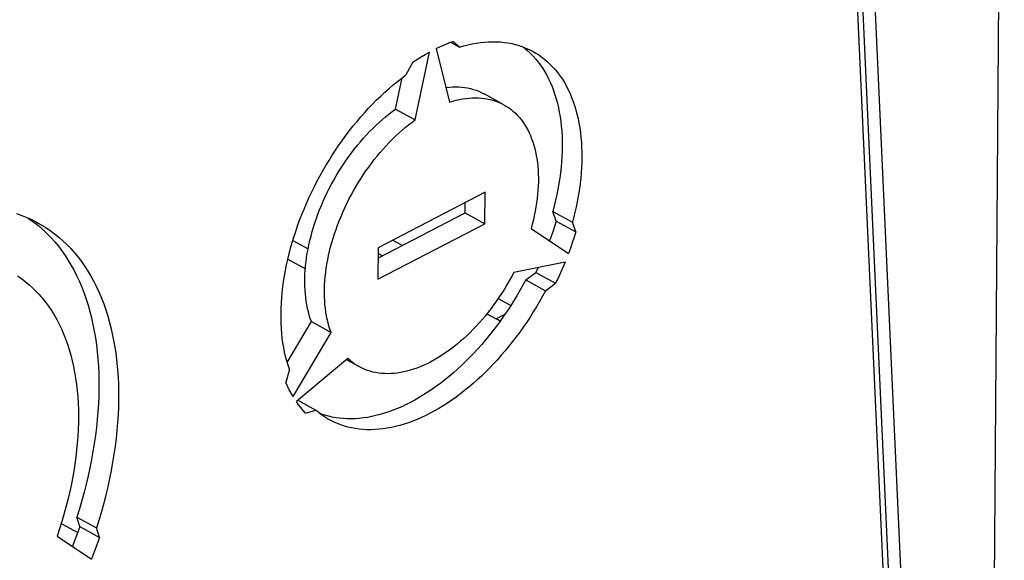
# Model space of a CAD drawing. Extents: x 0 to 420, y 0 to 297.
# Tile 48 of 51: x 390.05 to 395.31, y 92.22 to 95.11. Entities that reach past the tile are written whole.
import ezdxf

# ---------------------------------------------------------------- set-up
doc = ezdxf.new("R2010")
doc.units = 0
doc.header["$LTSCALE"] = 23.1
doc.layers.get('0').update_dxf_attribs({"linetype": 'CONTINUOUS'})
doc.layers.add('DATUM_AXIS', color=7, linetype='CONTINUOUS')

msp = doc.modelspace()

# ---------------------------------------------------------------- linework, layer by layer
at = {"color": 7, "linetype": 'CONTINUOUS'}
for p, q in [((395.2455, 89.9819), (395.3139, 99.1022)), ((394.7496, 90.3458), (394.4031, 97.9594)), ((394.8481, 90.2694), (394.5016, 97.8831)), ((391.5117, 93.932), (391.5933, 93.8868)), ((392.0454, 93.9333), (392.0972, 93.9047)), ((392.6095, 93.6213), (392.6768, 93.5841))]:
    msp.add_line(p, q, dxfattribs=at)
at = {"color": 9, "linetype": 'CONTINUOUS'}
for p, q in [((394.4316, 97.9218), (394.7781, 90.3081)), ((392.645, 93.5362), (392.5988, 93.5122))]:
    msp.add_line(p, q, dxfattribs=at)
at = {"layer": 'DATUM_AXIS', "color": 7, "linetype": 'CONTINUOUS'}
for p, q in [((392.3549, 94.9915), (392.4021, 94.9654)), ((392.4021, 94.9654), (392.3667, 94.996)), ((392.1656, 94.5756), (392.2418, 94.9389)), ((392.2775, 94.9575), (392.3488, 94.6708)), ((392.1524, 94.8846), (392.1163, 94.8168)), ((392.0607, 94.6336), (392.0958, 94.8015)), ((392.6394, 94.6568), (392.5345, 94.7148)), ((392.0607, 94.6336), (392.1656, 94.5756)), ((392.5386, 94.1897), (391.967, 93.8926)), ((392.5374, 94.0209), (392.5386, 94.1897)), ((392.4324, 94.0789), (392.4329, 94.1347)), ((392.9014, 94.087), (393.0063, 94.0289)), ((392.9191, 94.0353), (392.9014, 94.087)), ((391.9666, 93.8368), (392.4324, 94.0789)), ((392.4324, 94.0789), (392.5374, 94.0209)), ((392.9191, 94.0353), (393.0241, 93.9772)), ((391.9657, 93.7238), (392.5374, 94.0209)), ((392.7848, 93.995), (392.9845, 93.8617)), ((393.0241, 93.9772), (393.0063, 94.0289)), ((391.967, 93.8926), (391.9657, 93.7238)), ((391.4848, 93.8317), (391.5785, 93.7799)), ((391.9668, 93.8618), (391.99, 93.8489)), ((392.9663, 93.8159), (392.6918, 93.76)), ((392.8229, 93.7867), (392.8103, 93.7603)), ((392.7563, 93.7203), (392.8103, 93.7603)), ((392.7563, 93.7203), (392.8612, 93.6623)), ((392.8103, 93.7603), (392.9152, 93.7023)), ((392.8612, 93.6623), (392.9152, 93.7023)), ((392.5492, 93.5396), (392.5988, 93.5122)), ((392.6202, 93.5007), (392.5988, 93.5122)), ((391.4816, 93.2792), (391.611, 93.4974)), ((391.611, 93.4974), (391.7159, 93.4394)), ((391.5127, 93.0968), (391.7159, 93.4394)), ((391.8061, 93.2996), (391.5303, 93.0695)), ((391.865, 93.2567), (391.7986, 93.2934)), ((391.4933, 93.2425), (391.4746, 93.1719)), ((391.5391, 93.0769), (391.634, 93.0244)), ((391.5801, 93.0083), (391.634, 93.0244)), ((390.3572, 92.4527), (390.4621, 92.3946)), ((390.3729, 92.4013), (390.3572, 92.4527)), ((390.2522, 92.3508), (390.436, 92.2281)), ((390.3729, 92.4013), (390.4778, 92.3433)), ((390.4778, 92.3433), (390.4621, 92.3946))]:
    msp.add_line(p, q, dxfattribs=at)
at = {"layer": 'DATUM_AXIS', "color": 9, "linetype": 'CONTINUOUS'}
msp.add_line((390.2739, 92.4179), (390.3617, 92.3693), dxfattribs=at)
at = {"layer": 'DATUM_AXIS', "color": 7, "linetype": 'CONTINUOUS'}
for points in [[(392.2775, 94.9575), (392.2999, 94.9682), (392.3222, 94.9782), (392.3445, 94.9875), (392.3667, 94.996)], [(392.4021, 94.9654), (392.4249, 94.972), (392.4476, 94.9777), (392.47, 94.9826), (392.4923, 94.9866), (392.5144, 94.9898), (392.5363, 94.9921), (392.558, 94.9935), (392.5794, 94.9941), (392.6005, 94.9938), (392.6213, 94.9926), (392.6418, 94.9905), (392.662, 94.9876), (392.6819, 94.9839), (392.7014, 94.9792), (392.7205, 94.9737), (392.7392, 94.9674), (392.7575, 94.9602), (392.7754, 94.9521), (392.7928, 94.9433), (392.7967, 94.9412)], [(392.1524, 94.8846), (392.1747, 94.8992), (392.197, 94.9131), (392.2194, 94.9264), (392.2418, 94.9389)], [(392.742, 94.9663), (392.753, 94.9577), (392.768, 94.9448), (392.7826, 94.9311), (392.7966, 94.9166), (392.81, 94.9014), (392.8229, 94.8854), (392.8352, 94.8687), (392.847, 94.8513), (392.8581, 94.8332), (392.8687, 94.8144), (392.8787, 94.795), (392.888, 94.7749), (392.8967, 94.7541), (392.9048, 94.7327), (392.9123, 94.7108), (392.9191, 94.6882), (392.9253, 94.6651), (392.9308, 94.6414), (392.9357, 94.6172), (392.9399, 94.5926), (392.9435, 94.5674), (392.9463, 94.5417), (392.9485, 94.5156), (392.9501, 94.4891), (392.9509, 94.4622), (392.9511, 94.435), (392.9506, 94.4073), (392.9495, 94.3794), (392.9477, 94.3511), (392.9452, 94.3226), (392.942, 94.2938), (392.9382, 94.2647), (392.9337, 94.2355), (392.9285, 94.206), (392.9227, 94.1765), (392.9162, 94.1467), (392.9091, 94.1169), (392.9014, 94.087)], [(392.7967, 94.9412), (392.8098, 94.9336), (392.8263, 94.9231), (392.8424, 94.9118), (392.8579, 94.8996), (392.873, 94.8867), (392.8875, 94.873), (392.9015, 94.8586), (392.9149, 94.8434), (392.9278, 94.8274), (392.9402, 94.8107), (392.9519, 94.7933), (392.9631, 94.7752), (392.9736, 94.7564), (392.9836, 94.7369), (392.9929, 94.7168), (393.0017, 94.6961), (393.0098, 94.6747), (393.0172, 94.6527), (393.0241, 94.6302), (393.0302, 94.6071), (393.0358, 94.5834), (393.0406, 94.5592), (393.0448, 94.5345), (393.0484, 94.5093), (393.0513, 94.4837), (393.0535, 94.4576), (393.055, 94.4311), (393.0559, 94.4042), (393.0561, 94.3769), (393.0556, 94.3493), (393.0544, 94.3213), (393.0526, 94.2931), (393.0501, 94.2645), (393.0469, 94.2357), (393.0431, 94.2067), (393.0386, 94.1774), (393.0334, 94.148), (393.0276, 94.1184), (393.0212, 94.0887), (393.0141, 94.0588), (393.0063, 94.0289)], [(391.4933, 93.2425), (391.4859, 93.2646), (391.4792, 93.2872), (391.4731, 93.3105), (391.4677, 93.3342), (391.463, 93.3585), (391.4589, 93.3833), (391.4554, 93.4085), (391.4527, 93.4343), (391.4506, 93.4604), (391.4492, 93.487), (391.4484, 93.514), (391.4484, 93.5413), (391.449, 93.569), (391.4502, 93.597), (391.4522, 93.6253), (391.4548, 93.6539), (391.4581, 93.6828), (391.462, 93.7118), (391.4666, 93.7411), (391.4719, 93.7706), (391.4778, 93.8002), (391.4844, 93.8299), (391.4916, 93.8598), (391.4995, 93.8897), (391.508, 93.9197), (391.5171, 93.9497), (391.5268, 93.9798), (391.5371, 94.0098), (391.5481, 94.0397), (391.5596, 94.0696), (391.5717, 94.0994), (391.5844, 94.1291), (391.5976, 94.1587), (391.6114, 94.188), (391.6257, 94.2172), (391.6405, 94.2462), (391.6559, 94.2749), (391.6717, 94.3033), (391.6881, 94.3315), (391.7049, 94.3593), (391.7222, 94.3868), (391.7399, 94.4139), (391.758, 94.4407), (391.7766, 94.4671), (391.7956, 94.493), (391.8149, 94.5185), (391.8346, 94.5435), (391.8547, 94.568), (391.8751, 94.592), (391.8958, 94.6155), (391.9168, 94.6384), (391.9381, 94.6607), (391.9596, 94.6825), (391.9814, 94.7036), (392.0034, 94.7242), (392.0257, 94.7441), (392.0481, 94.7633), (392.0707, 94.7818), (392.0934, 94.7997), (392.1163, 94.8168)], [(392.3294, 94.7488), (392.3314, 94.7491), (392.3485, 94.7509), (392.3653, 94.7521), (392.3819, 94.7524), (392.3983, 94.7521), (392.4144, 94.751), (392.4303, 94.7491), (392.4459, 94.7466), (392.4611, 94.7433), (392.4761, 94.7392), (392.4907, 94.7345), (392.505, 94.729), (392.5189, 94.7228), (392.5325, 94.7159), (392.5345, 94.7148)], [(392.3488, 94.6708), (392.3666, 94.6763), (392.3842, 94.6811), (392.4018, 94.6851), (392.4191, 94.6885), (392.4364, 94.691), (392.4534, 94.6929), (392.4702, 94.694), (392.4868, 94.6944), (392.5032, 94.694), (392.5194, 94.6929), (392.5352, 94.6911), (392.5508, 94.6885), (392.5661, 94.6852), (392.581, 94.6812), (392.5957, 94.6764), (392.61, 94.6709), (392.6239, 94.6647), (392.6374, 94.6578)], [(391.611, 93.4974), (391.605, 93.5143), (391.5996, 93.5317), (391.5946, 93.5496), (391.5903, 93.568), (391.5865, 93.5868), (391.5833, 93.606), (391.5806, 93.6257), (391.5785, 93.6457), (391.577, 93.6661), (391.576, 93.6868), (391.5756, 93.7079), (391.5758, 93.7293), (391.5766, 93.7509), (391.5779, 93.7729), (391.5798, 93.7951), (391.5822, 93.8175), (391.5853, 93.84), (391.5889, 93.8628), (391.593, 93.8857), (391.5977, 93.9088), (391.603, 93.9319), (391.6088, 93.9552), (391.6152, 93.9785), (391.622, 94.0018), (391.6294, 94.0252), (391.6374, 94.0485), (391.6458, 94.0718), (391.6547, 94.0951), (391.6642, 94.1182), (391.6741, 94.1413), (391.6845, 94.1642), (391.6953, 94.187), (391.7066, 94.2096), (391.7184, 94.232), (391.7306, 94.2543), (391.7431, 94.2762), (391.7561, 94.2979), (391.7695, 94.3193), (391.7833, 94.3404), (391.7974, 94.3612), (391.8119, 94.3817), (391.8267, 94.4017), (391.8419, 94.4214), (391.8573, 94.4407), (391.8731, 94.4595), (391.8891, 94.4779), (391.9054, 94.4959), (391.9219, 94.5133), (391.9386, 94.5303), (391.9555, 94.5467), (391.9727, 94.5626), (391.99, 94.578), (392.0075, 94.5928), (392.0251, 94.607), (392.0428, 94.6206), (392.0607, 94.6336)], [(392.6394, 94.6568), (392.6506, 94.6502), (392.6634, 94.6419), (392.6758, 94.6329), (392.6877, 94.6233), (392.6992, 94.6129), (392.7102, 94.6019), (392.7208, 94.5903), (392.731, 94.578), (392.7406, 94.5651), (392.7498, 94.5516), (392.7584, 94.5375), (392.7666, 94.5228), (392.7742, 94.5076), (392.7813, 94.4918), (392.7879, 94.4754), (392.7939, 94.4586), (392.7995, 94.4412), (392.8044, 94.4234), (392.8088, 94.4051), (392.8127, 94.3863), (392.8159, 94.3671), (392.8186, 94.3475), (392.8208, 94.3275), (392.8224, 94.3071), (392.8234, 94.2864), (392.8238, 94.2654), (392.8237, 94.244), (392.823, 94.2224), (392.8217, 94.2004), (392.8198, 94.1783), (392.8174, 94.1559), (392.8144, 94.1333), (392.8109, 94.1106), (392.8068, 94.0877), (392.8021, 94.0646), (392.7969, 94.0415), (392.7911, 94.0182), (392.7848, 93.995)], [(391.7159, 93.4394), (391.7099, 93.4563), (391.7045, 93.4737), (391.6996, 93.4916), (391.6952, 93.5099), (391.6914, 93.5287), (391.6882, 93.548), (391.6855, 93.5676), (391.6834, 93.5876), (391.6819, 93.608), (391.6809, 93.6288), (391.6805, 93.6499), (391.6807, 93.6712), (391.6815, 93.6929), (391.6828, 93.7148), (391.6847, 93.737), (391.6872, 93.7594), (391.6902, 93.782), (391.6938, 93.8048), (391.698, 93.8277), (391.7027, 93.8507), (391.7079, 93.8739), (391.7137, 93.8971), (391.7201, 93.9204), (391.727, 93.9438), (391.7344, 93.9671), (391.7423, 93.9905), (391.7507, 94.0138), (391.7597, 94.037), (391.7691, 94.0602), (391.779, 94.0832), (391.7894, 94.1062), (391.8003, 94.129), (391.8116, 94.1516), (391.8233, 94.174), (391.8355, 94.1962), (391.8481, 94.2182), (391.8611, 94.2399), (391.8745, 94.2613), (391.8882, 94.2824), (391.9024, 94.3032), (391.9169, 94.3236), (391.9317, 94.3437), (391.9468, 94.3634), (391.9623, 94.3826), (391.978, 94.4015), (391.994, 94.4199), (392.0103, 94.4378), (392.0268, 94.4553), (392.0435, 94.4722), (392.0605, 94.4887), (392.0776, 94.5046), (392.0949, 94.5199), (392.1124, 94.5347), (392.13, 94.549), (392.1478, 94.5626), (392.1656, 94.5756)], [(390.0356, 94.075), (390.063, 94.0654), (390.0898, 94.0546), (390.116, 94.0427), (390.1417, 94.0298), (390.1514, 94.0245)], [(390.0975, 94.0511), (390.1102, 94.0425), (390.1335, 94.0252)], [(392.9191, 94.0353), (392.91, 94.0064), (392.9004, 93.9775), (392.8902, 93.9486), (392.8831, 93.9294)], [(390.1335, 94.0252), (390.156, 94.007), (390.1779, 93.9877), (390.1992, 93.9673), (390.2197, 93.946), (390.2395, 93.9237), (390.2586, 93.9004), (390.2769, 93.8762), (390.2945, 93.851), (390.3114, 93.8249), (390.3274, 93.7979), (390.3427, 93.77), (390.3572, 93.7413), (390.3709, 93.7116), (390.3838, 93.6812), (390.3959, 93.6499), (390.4071, 93.6179), (390.4175, 93.585), (390.4271, 93.5514), (390.4358, 93.5171), (390.4436, 93.4821), (390.4506, 93.4464), (390.4567, 93.4101), (390.462, 93.3731), (390.4664, 93.3355), (390.4699, 93.2974), (390.4725, 93.2586), (390.4743, 93.2194), (390.4752, 93.1796), (390.4752, 93.1394), (390.4743, 93.0987), (390.4725, 93.0575), (390.4699, 93.016), (390.4664, 92.9741), (390.462, 92.9319), (390.4567, 92.8893), (390.4506, 92.8465), (390.4436, 92.8034), (390.4357, 92.76), (390.427, 92.7165), (390.4175, 92.6728), (390.4071, 92.6289), (390.3958, 92.585), (390.3838, 92.5409), (390.3709, 92.4968), (390.3572, 92.4527)], [(390.1514, 94.0245), (390.1668, 94.0157), (390.1913, 94.0006), (390.2152, 93.9844), (390.2384, 93.9672), (390.261, 93.9489), (390.2829, 93.9296), (390.3041, 93.9093), (390.3246, 93.888), (390.3444, 93.8657), (390.3635, 93.8424), (390.3819, 93.8182), (390.3995, 93.793), (390.4163, 93.7669), (390.4324, 93.7399), (390.4477, 93.712), (390.4622, 93.6832), (390.4759, 93.6536), (390.4887, 93.6231), (390.5008, 93.5919), (390.512, 93.5598), (390.5224, 93.527), (390.532, 93.4934), (390.5407, 93.4591), (390.5485, 93.4241), (390.5555, 93.3884), (390.5617, 93.3521), (390.5669, 93.3151), (390.5713, 93.2775), (390.5748, 93.2393), (390.5775, 93.2006), (390.5792, 93.1613), (390.5801, 93.1216), (390.5801, 93.0813), (390.5792, 93.0406), (390.5775, 92.9995), (390.5748, 92.958), (390.5713, 92.9161), (390.5669, 92.8738), (390.5617, 92.8313), (390.5555, 92.7884), (390.5485, 92.7453), (390.5407, 92.702), (390.532, 92.6585), (390.5224, 92.6148), (390.512, 92.5709), (390.5008, 92.5269), (390.4887, 92.4829), (390.4758, 92.4388), (390.4621, 92.3946)], [(393.0241, 93.9772), (393.015, 93.9483), (393.0053, 93.9194), (392.9952, 93.8906), (392.9845, 93.8617)], [(392.9663, 93.8159), (392.9543, 93.7873), (392.9418, 93.7588), (392.9288, 93.7304), (392.9152, 93.7023)], [(390.0403, 93.7416), (390.0612, 93.7273), (390.0815, 93.7121), (390.1013, 93.6959), (390.1204, 93.6788), (390.1389, 93.6607), (390.1567, 93.6417), (390.1739, 93.6219), (390.1904, 93.6011), (390.2063, 93.5795), (390.2214, 93.557), (390.2358, 93.5336), (390.2496, 93.5095), (390.2626, 93.4845), (390.2748, 93.4587), (390.2863, 93.4322), (390.2971, 93.4049), (390.3071, 93.3769), (390.3163, 93.3481), (390.3248, 93.3187), (390.3325, 93.2886), (390.3394, 93.2579), (390.3455, 93.2265), (390.3508, 93.1946), (390.3553, 93.162), (390.3591, 93.1289), (390.362, 93.0953), (390.3641, 93.0611), (390.3654, 93.0265), (390.3658, 92.9914), (390.3655, 92.9559), (390.3644, 92.92), (390.3624, 92.8837), (390.3597, 92.847), (390.3561, 92.8101), (390.3518, 92.7728), (390.3466, 92.7352), (390.3407, 92.6974), (390.3339, 92.6594), (390.3264, 92.6212), (390.3181, 92.5828), (390.309, 92.5443), (390.2992, 92.5057), (390.2885, 92.467), (390.2772, 92.4283), (390.2651, 92.3895), (390.2522, 92.3508)], [(392.7563, 93.7203), (392.7408, 93.6917), (392.7249, 93.6633), (392.7085, 93.6352), (392.6916, 93.6074), (392.6742, 93.5799), (392.6564, 93.5528), (392.6382, 93.5262), (392.6196, 93.4999), (392.6006, 93.474), (392.5811, 93.4486), (392.5614, 93.4237), (392.5413, 93.3993), (392.5208, 93.3754), (392.5, 93.352), (392.479, 93.3292), (392.4577, 93.3069), (392.4361, 93.2853), (392.4142, 93.2642), (392.3922, 93.2438), (392.3699, 93.224), (392.3475, 93.2049), (392.3248, 93.1865), (392.3021, 93.1688), (392.2792, 93.1518), (392.2562, 93.1355), (392.2331, 93.1199), (392.2099, 93.1051), (392.1867, 93.091), (392.1634, 93.0778), (392.1401, 93.0653), (392.1169, 93.0536), (392.0936, 93.0427), (392.0704, 93.0326), (392.0473, 93.0234), (392.0243, 93.0149), (392.0013, 93.0073), (391.9785, 93.0006), (391.9558, 92.9947), (391.9333, 92.9897), (391.911, 92.9855), (391.8888, 92.9822), (391.8669, 92.9797), (391.8452, 92.9782), (391.8238, 92.9775), (391.8026, 92.9776), (391.7817, 92.9786), (391.7612, 92.9805), (391.7409, 92.9833), (391.721, 92.9869), (391.7015, 92.9914), (391.6823, 92.9967), (391.6635, 93.0029), (391.6574, 93.0053)], [(392.6918, 93.76), (392.6801, 93.7376), (392.6679, 93.7154), (392.6552, 93.6934), (392.6422, 93.6718), (392.6288, 93.6504), (392.615, 93.6293), (392.6008, 93.6085), (392.5863, 93.5881), (392.5715, 93.5681), (392.5563, 93.5484), (392.5408, 93.5292), (392.525, 93.5104), (392.509, 93.492), (392.4927, 93.4741), (392.4762, 93.4567), (392.4594, 93.4398), (392.4425, 93.4234), (392.4253, 93.4075), (392.408, 93.3922), (392.3905, 93.3775), (392.3729, 93.3633), (392.3551, 93.3497), (392.3373, 93.3368), (392.3194, 93.3244), (392.3014, 93.3127), (392.2833, 93.3017), (392.2652, 93.2913), (392.2471, 93.2815), (392.229, 93.2725), (392.211, 93.2641), (392.1929, 93.2564), (392.175, 93.2494), (392.1571, 93.2431), (392.1393, 93.2376), (392.1216, 93.2327), (392.1041, 93.2286), (392.0867, 93.2252), (392.0694, 93.2226), (392.0524, 93.2207), (392.0355, 93.2195), (392.0189, 93.219), (392.0025, 93.2193), (391.9864, 93.2204), (391.9705, 93.2222), (391.9549, 93.2247), (391.9396, 93.2279), (391.9246, 93.2319), (391.9099, 93.2366), (391.8956, 93.242), (391.8816, 93.2481), (391.8681, 93.255), (391.865, 93.2567)], [(392.8612, 93.6623), (392.8458, 93.6336), (392.8298, 93.6052), (392.8134, 93.5771), (392.7965, 93.5493), (392.7792, 93.5219), (392.7614, 93.4948), (392.7431, 93.4681), (392.7245, 93.4418), (392.7055, 93.416), (392.6861, 93.3906), (392.6663, 93.3657), (392.6462, 93.3412), (392.6257, 93.3173), (392.605, 93.2939), (392.5839, 93.2711), (392.5626, 93.2489), (392.541, 93.2272), (392.5192, 93.2062), (392.4971, 93.1858), (392.4748, 93.166), (392.4524, 93.1469), (392.4298, 93.1285), (392.407, 93.1107), (392.3841, 93.0937), (392.3611, 93.0774), (392.338, 93.0619), (392.3148, 93.047), (392.2916, 93.033), (392.2683, 93.0197), (392.2451, 93.0072), (392.2218, 92.9955), (392.1986, 92.9846), (392.1754, 92.9746), (392.1522, 92.9653), (392.1292, 92.9569), (392.1063, 92.9493), (392.0834, 92.9426), (392.0608, 92.9367), (392.0382, 92.9316), (392.0159, 92.9275), (391.9938, 92.9241), (391.9718, 92.9217), (391.9501, 92.9201), (391.9287, 92.9194), (391.9075, 92.9196), (391.8867, 92.9206), (391.8661, 92.9225), (391.8458, 92.9252), (391.8259, 92.9289), (391.8064, 92.9334), (391.7872, 92.9387), (391.7684, 92.9449), (391.75, 92.9519), (391.7321, 92.9598), (391.7146, 92.9686), (391.7077, 92.9723)], [(391.865, 93.2567), (391.8548, 93.2625), (391.842, 93.2708), (391.8296, 93.2797), (391.8177, 93.2893), (391.8061, 93.2996)], [(391.5127, 93.0968), (391.5024, 93.1147), (391.4926, 93.1332), (391.4833, 93.1522), (391.4746, 93.1719)], [(391.5801, 93.0083), (391.5669, 93.0226), (391.5542, 93.0376), (391.542, 93.0532), (391.5303, 93.0695)], [(391.7077, 92.9723), (391.6975, 92.9781), (391.6809, 92.9885), (391.6647, 92.9997), (391.6491, 93.0116), (391.634, 93.0244)], [(390.3729, 92.4013), (390.3595, 92.3629), (390.3456, 92.3245), (390.3347, 92.2957)], [(390.4778, 92.3433), (390.4644, 92.3048), (390.4505, 92.2665), (390.436, 92.2281)]]:
    msp.add_lwpolyline(points, dxfattribs=at)

doc.saveas('drawing.dxf')
